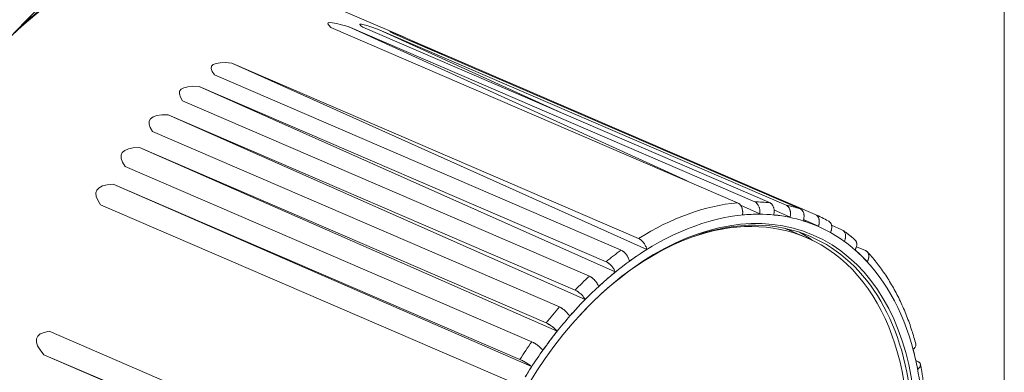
# Model space of a CAD drawing. Header units: millimetres. Extents: x 4 to 836, y 5 to 589.
# Tile 10 of 96: x 217 to 297, y 144 to 173. Entities that reach past the tile are written whole.
import ezdxf

# ---------------------------------------------------------------- set-up
doc = ezdxf.new("R2010")
doc.units = ezdxf.units.MM
doc.layers.add('1', color=7, linetype='Continuous', true_color=0xffffff)

msp = doc.modelspace()

# ---------------------------------------------------------------- linework, layer by layer
at = {"layer": '1', "color": 251, "linetype": 'Continuous', "lineweight": 18}
msp.add_line((296.643, 218.055), (296.643, 91.741), dxfattribs=at)
at = {"layer": '1', "color": 27, "linetype": 'Continuous', "lineweight": 18}
for p, q in [((247.902, 171.705), (234.703, 177.395)), ((241.862, 172.543), (274.947, 158.278)), ((270.835, 160.051), (243.261, 172.607)), ((243.261, 172.607), (276.346, 158.342)), ((244.472, 172.545), (277.557, 158.281)), ((260.63, 165.579), (245.805, 172.343)), ((245.805, 172.343), (278.889, 158.078)), ((246.945, 172.047), (280.029, 157.783)), ((250.92, 170.333), (248.185, 171.582)), ((248.185, 171.582), (281.269, 157.318)), ((267.566, 154.484), (233.805, 169.632)), ((233.805, 169.632), (266.89, 155.368)), ((232.391, 168.68), (265.475, 154.415)), ((264.998, 152.646), (231.163, 167.737)), ((231.163, 167.737), (264.247, 153.473)), ((229.806, 166.563), (262.891, 152.299)), ((262.549, 150.414), (228.641, 165.435)), ((228.641, 165.435), (261.726, 151.17)), ((227.37, 164.063), (260.454, 149.799)), ((260.265, 147.829), (226.291, 162.771)), ((226.291, 162.771), (259.375, 148.506)), ((225.129, 161.227), (258.213, 146.963)), ((258.191, 144.942), (224.157, 159.796)), ((224.157, 159.796), (257.241, 145.531)), ((223.127, 158.111), (256.211, 143.846)), ((276.747, 157.359), (275.189, 158.069)), ((279.216, 157.099), (277.91, 157.695)), ((281.526, 156.357), (280.308, 156.913)), ((282.582, 156.445), (283.439, 156.076)), ((284.609, 154.698), (285.358, 154.376)), ((218.945, 147.817), (252.029, 133.552)), ((252.691, 131.404), (218.515, 145.907)), ((218.515, 145.907), (251.599, 131.642)), ((289.445, 145.438), (289.602, 145.371))]:
    msp.add_line(p, q, dxfattribs=at)
at = {"layer": '1', "color": 252, "linetype": 'Continuous', "lineweight": 18}
for p in [(280.579, 155.424), (279.202, 156.018)]:
    msp.add_line(p, (279.201, 156.018), dxfattribs=at)
at = {"layer": '1', "color": 27, "linetype": 'Continuous', "lineweight": 13}
for centre, major_axis, start_param, end_param in [((224.013, 152.602), (10.69, 24.794), 0.559487, 1.004121), ((270.497, 132.56), (-10.69, -24.794), 3.489929, 3.90453), ((270.497, 132.56), (-10.69, -24.794), 3.350303, 3.415838), ((270.497, 132.56), (-10.69, -24.794), 3.210676, 3.276212), ((271.048, 132.322), (10.373, 24.059), 0.311291, 0.799983), ((271.048, 132.322), (10.373, 24.059), 0.171664, 0.311291), ((271.048, 132.322), (10.373, 24.059), 0.032038, 0.171664), ((268.982, 133.213), (9.898, 22.957), 6.251366, 6.282978), ((271.048, 132.322), (10.373, 24.059), 6.175597, 6.315223), ((271.048, 132.322), (10.373, 24.059), 6.035971, 6.175597), ((270.497, 132.56), (-10.69, -24.794), 3.978621, 4.044156), ((271.048, 132.322), (10.373, 24.059), 0.799983, 0.939609), ((271.048, 132.322), (10.373, 24.059), 5.547279, 6.035971), ((270.497, 132.56), (-10.69, -24.794), 4.118247, 4.183783), ((271.048, 132.322), (10.373, 24.059), 0.939609, 1.079236), ((270.497, 132.56), (-10.69, -24.794), 4.257874, 4.323409), ((271.048, 132.322), (10.373, 24.059), 1.079236, 1.218862), ((270.497, 132.56), (-10.69, -24.794), 4.3975, 4.463035), ((271.048, 132.322), (10.373, 24.059), 1.218862, 1.358488), ((271.048, 132.322), (10.373, 24.059), 5.407652, 5.547279)]:
    msp.add_ellipse(centre, major_axis=major_axis, ratio=0.66151, start_param=start_param, end_param=end_param, dxfattribs=at)
at = {"layer": '1', "color": 9, "linetype": 'Continuous', "lineweight": 18}
msp.add_ellipse((226.951, 151.321), major_axis=(-12.353, -28.652), ratio=0.66151, start_param=3.967822, end_param=4.583016, dxfattribs=at)
at = {"layer": '1', "color": 27, "linetype": 'Continuous', "lineweight": 18}
for centre, major_axis, ratio, start_param, end_param in [((1398.721, -353.877), (1157.102, -526.755), 0.006773, 3.091307, 3.165398), ((1398.721, -353.877), (1154.513, -526.67), 0.003924, 3.090758, 3.164849), ((1398.721, -353.877), (1152.068, -526.088), 0.000983, 3.090469, 3.16456), ((1398.721, -353.877), (1166.552, -523.246), 0.01529, 3.095036, 3.169127), ((1398.721, -353.877), (1169.148, -521.241), 0.017129, 3.096524, 3.170615), ((1398.721, -353.877), (1171.605, -518.853), 0.018641, 3.098151, 3.172242), ((1398.721, -353.877), (1173.877, -516.127), 0.019799, 3.099888, 3.173979), ((1398.721, -353.877), (1175.921, -513.115), 0.020585, 3.101704, 3.175795), ((270.91, 132.382), (9.977, 23.141), 0.66151, 0, 1.080305), ((270.497, 132.56), (-10.69, -24.794), 0.66151, 3.07105, 3.136585), ((269.12, 133.154), (-9.977, -23.141), 0.66151, 3.007966, 3.083168), ((270.91, 132.382), (9.977, 23.141), 0.66151, 4.465174, 6.283185), ((1398.721, -353.877), (1180.772, -501.174), 0.020271, 3.108232, 3.182323)]:
    msp.add_ellipse(centre, major_axis=major_axis, ratio=ratio, start_param=start_param, end_param=end_param, dxfattribs=at)
msp.add_ellipse((271.048, 132.322), major_axis=(-10.056, -23.324), ratio=0.66151, dxfattribs=at)
at = {"layer": '1', "color": 252, "linetype": 'Continuous', "lineweight": 18}
for centre, start_param, end_param in [((270.681, 132.467), 0, 0.548656), ((269.303, 133.061), 0, 0.028133), ((270.681, 132.467), 2.6117, 6.283185), ((270.681, 132.467), 0.548656, 0.598528)]:
    msp.add_ellipse(centre, major_axis=(9.898, 22.957), ratio=0.66151, start_param=start_param, end_param=end_param, dxfattribs=at)
at = {"layer": '1', "color": 27, "linetype": 'Continuous', "lineweight": 18}
for points, knots in [([(224.296, 177.363), (224.035, 177.272), (223.383, 177.025), (222.342, 176.548), (221.177, 175.933), (220.023, 175.233), (218.884, 174.452), (217.81, 173.631), (217.123, 173.052), (216.807, 172.773)], [0, 0, 0, 0, 0.102226, 0.255048, 0.407912, 0.560807, 0.713722, 0.866648, 1, 1, 1, 1]), ([(275.348, 157.295), (275.357, 157.345), (275.363, 157.396), (275.366, 157.472), (275.366, 157.498), (275.364, 157.55), (275.363, 157.576), (275.355, 157.653), (275.346, 157.703), (275.328, 157.777), (275.322, 157.801), (275.306, 157.849), (275.298, 157.872), (275.27, 157.94), (275.249, 157.982), (275.212, 158.042), (275.199, 158.062), (275.172, 158.098), (275.144, 158.133), (275.114, 158.163), (275.083, 158.192), (275.067, 158.206), (275.017, 158.243), (274.983, 158.263), (274.947, 158.278)], [0, 0, 0, 0, 0.125, 0.125, 0.1875, 0.1875, 0.25, 0.25, 0.375, 0.375, 0.4375, 0.4375, 0.5, 0.5, 0.625, 0.625, 0.6875, 0.6875, 0.75, 0.8125, 0.8125, 0.875, 0.875, 1, 1, 1, 1]), ([(276.747, 157.359), (276.757, 157.409), (276.762, 157.459), (276.765, 157.536), (276.765, 157.562), (276.763, 157.613), (276.762, 157.64), (276.754, 157.717), (276.745, 157.767), (276.727, 157.84), (276.721, 157.865), (276.705, 157.913), (276.697, 157.936), (276.669, 158.004), (276.648, 158.046), (276.611, 158.106), (276.598, 158.126), (276.571, 158.162), (276.543, 158.197), (276.513, 158.227), (276.482, 158.256), (276.466, 158.27), (276.416, 158.307), (276.382, 158.327), (276.346, 158.342)], [0, 0, 0, 0, 0.125, 0.125, 0.1875, 0.1875, 0.25, 0.25, 0.375, 0.375, 0.4375, 0.4375, 0.5, 0.5, 0.625, 0.625, 0.6875, 0.6875, 0.75, 0.8125, 0.8125, 0.875, 0.875, 1, 1, 1, 1]), ([(277.884, 157.301), (277.898, 157.351), (277.908, 157.401), (277.918, 157.478), (277.921, 157.503), (277.924, 157.555), (277.925, 157.581), (277.924, 157.657), (277.919, 157.707), (277.907, 157.781), (277.902, 157.805), (277.891, 157.853), (277.884, 157.876), (277.862, 157.943), (277.843, 157.986), (277.811, 158.045), (277.799, 158.065), (277.775, 158.101), (277.749, 158.136), (277.72, 158.166), (277.691, 158.195), (277.675, 158.208), (277.627, 158.245), (277.593, 158.265), (277.557, 158.281)], [0, 0, 0, 0, 0.125, 0.125, 0.1875, 0.1875, 0.25, 0.25, 0.375, 0.375, 0.4375, 0.4375, 0.5, 0.5, 0.625, 0.625, 0.6875, 0.6875, 0.75, 0.8125, 0.8125, 0.875, 0.875, 1, 1, 1, 1]), ([(279.216, 157.099), (279.23, 157.149), (279.24, 157.199), (279.251, 157.275), (279.253, 157.301), (279.256, 157.352), (279.257, 157.378), (279.256, 157.455), (279.252, 157.505), (279.24, 157.578), (279.235, 157.602), (279.223, 157.65), (279.216, 157.673), (279.194, 157.741), (279.176, 157.783), (279.143, 157.843), (279.132, 157.862), (279.107, 157.899), (279.081, 157.933), (279.053, 157.964), (279.023, 157.992), (279.007, 158.006), (278.959, 158.043), (278.925, 158.063), (278.889, 158.078)], [0, 0, 0, 0, 0.125, 0.125, 0.1875, 0.1875, 0.25, 0.25, 0.375, 0.375, 0.4375, 0.4375, 0.5, 0.5, 0.625, 0.625, 0.6875, 0.6875, 0.75, 0.8125, 0.8125, 0.875, 0.875, 1, 1, 1, 1]), ([(280.286, 156.821), (280.305, 156.87), (280.32, 156.919), (280.337, 156.994), (280.341, 157.019), (280.349, 157.069), (280.352, 157.094), (280.357, 157.169), (280.357, 157.218), (280.351, 157.29), (280.348, 157.314), (280.34, 157.361), (280.335, 157.383), (280.317, 157.45), (280.302, 157.491), (280.273, 157.55), (280.262, 157.569), (280.24, 157.605), (280.216, 157.639), (280.189, 157.669), (280.161, 157.697), (280.146, 157.711), (280.099, 157.747), (280.065, 157.767), (280.029, 157.783)], [0, 0, 0, 0, 0.125, 0.125, 0.1875, 0.1875, 0.25, 0.25, 0.375, 0.375, 0.4375, 0.4375, 0.5, 0.5, 0.625, 0.625, 0.6875, 0.6875, 0.75, 0.8125, 0.8125, 0.875, 0.875, 1, 1, 1, 1]), ([(281.526, 156.357), (281.545, 156.405), (281.559, 156.454), (281.576, 156.529), (281.581, 156.554), (281.589, 156.604), (281.591, 156.63), (281.597, 156.704), (281.597, 156.753), (281.59, 156.825), (281.587, 156.849), (281.579, 156.896), (281.574, 156.919), (281.557, 156.985), (281.541, 157.027), (281.513, 157.085), (281.502, 157.104), (281.48, 157.14), (281.456, 157.174), (281.429, 157.204), (281.401, 157.233), (281.386, 157.246), (281.339, 157.283), (281.305, 157.302), (281.269, 157.318)], [0, 0, 0, 0, 0.125, 0.125, 0.1875, 0.1875, 0.25, 0.25, 0.375, 0.375, 0.4375, 0.4375, 0.5, 0.5, 0.625, 0.625, 0.6875, 0.6875, 0.75, 0.8125, 0.8125, 0.875, 0.875, 1, 1, 1, 1]), ([(282.509, 155.865), (282.532, 155.911), (282.551, 155.958), (282.574, 156.029), (282.581, 156.053), (282.592, 156.102), (282.597, 156.126), (282.608, 156.198), (282.612, 156.245), (282.611, 156.314), (282.61, 156.337), (282.605, 156.382), (282.601, 156.404), (282.588, 156.468), (282.575, 156.509), (282.55, 156.566), (282.541, 156.584), (282.521, 156.619), (282.498, 156.652), (282.473, 156.682), (282.446, 156.709), (282.431, 156.722), (282.386, 156.758), (282.352, 156.778), (282.317, 156.794)], [0, 0, 0, 0, 0.125, 0.125, 0.1875, 0.1875, 0.25, 0.25, 0.375, 0.375, 0.4375, 0.4375, 0.5, 0.5, 0.625, 0.625, 0.6875, 0.6875, 0.75, 0.8125, 0.8125, 0.875, 0.875, 1, 1, 1, 1]), ([(267.566, 154.484), (267.556, 154.527), (267.544, 154.571), (267.521, 154.638), (267.512, 154.661), (267.493, 154.706), (267.483, 154.729), (267.45, 154.797), (267.426, 154.842), (267.386, 154.907), (267.372, 154.929), (267.342, 154.972), (267.327, 154.993), (267.28, 155.054), (267.248, 155.092), (267.196, 155.147), (267.179, 155.164), (267.143, 155.198), (267.108, 155.23), (267.072, 155.258), (267.035, 155.285), (267.017, 155.298), (266.962, 155.333), (266.926, 155.352), (266.89, 155.368)], [0, 0, 0, 0, 0.125, 0.125, 0.1875, 0.1875, 0.25, 0.25, 0.375, 0.375, 0.4375, 0.4375, 0.5, 0.5, 0.625, 0.625, 0.6875, 0.6875, 0.75, 0.8125, 0.8125, 0.875, 0.875, 1, 1, 1, 1]), ([(283.632, 155.147), (283.655, 155.193), (283.674, 155.24), (283.697, 155.311), (283.704, 155.335), (283.715, 155.384), (283.72, 155.408), (283.731, 155.48), (283.735, 155.527), (283.734, 155.596), (283.732, 155.619), (283.728, 155.664), (283.724, 155.686), (283.711, 155.75), (283.698, 155.791), (283.673, 155.848), (283.664, 155.866), (283.643, 155.901), (283.621, 155.934), (283.596, 155.964), (283.569, 155.991), (283.554, 156.004), (283.508, 156.04), (283.475, 156.06), (283.439, 156.076)], [0, 0, 0, 0, 0.125, 0.125, 0.1875, 0.1875, 0.25, 0.25, 0.375, 0.375, 0.4375, 0.4375, 0.5, 0.5, 0.625, 0.625, 0.6875, 0.6875, 0.75, 0.8125, 0.8125, 0.875, 0.875, 1, 1, 1, 1]), ([(284.508, 154.45), (284.522, 154.471), (284.534, 154.493), (284.557, 154.537), (284.568, 154.56), (284.597, 154.628), (284.612, 154.673), (284.628, 154.74), (284.633, 154.763), (284.639, 154.808), (284.642, 154.83), (284.645, 154.895), (284.643, 154.938), (284.634, 154.999), (284.63, 155.019), (284.619, 155.058), (284.607, 155.095), (284.59, 155.13), (284.572, 155.163), (284.561, 155.179), (284.532, 155.219), (284.512, 155.24), (284.489, 155.26)], [0, 0, 0, 0, 0.073597, 0.073597, 0.147194, 0.147194, 0.294388, 0.294388, 0.367985, 0.367985, 0.441582, 0.441582, 0.588776, 0.588776, 0.662374, 0.662374, 0.735971, 0.809568, 0.809568, 0.883165, 0.883165, 1, 1, 1, 1]), ([(266.151, 153.531), (266.142, 153.574), (266.13, 153.619), (266.106, 153.686), (266.098, 153.708), (266.079, 153.754), (266.068, 153.777), (266.036, 153.845), (266.011, 153.889), (265.971, 153.955), (265.957, 153.976), (265.928, 154.019), (265.913, 154.04), (265.866, 154.101), (265.833, 154.14), (265.782, 154.194), (265.764, 154.212), (265.729, 154.245), (265.693, 154.277), (265.657, 154.306), (265.621, 154.333), (265.603, 154.345), (265.548, 154.38), (265.511, 154.4), (265.475, 154.415)], [0, 0, 0, 0, 0.125, 0.125, 0.1875, 0.1875, 0.25, 0.25, 0.375, 0.375, 0.4375, 0.4375, 0.5, 0.5, 0.625, 0.625, 0.6875, 0.6875, 0.75, 0.8125, 0.8125, 0.875, 0.875, 1, 1, 1, 1]), ([(285.492, 153.492), (285.506, 153.514), (285.518, 153.536), (285.541, 153.58), (285.552, 153.603), (285.581, 153.67), (285.596, 153.715), (285.612, 153.783), (285.617, 153.805), (285.624, 153.851), (285.626, 153.873), (285.629, 153.938), (285.628, 153.98), (285.618, 154.042), (285.614, 154.062), (285.604, 154.1), (285.591, 154.138), (285.574, 154.172), (285.556, 154.206), (285.545, 154.222), (285.511, 154.268), (285.485, 154.294), (285.441, 154.329), (285.426, 154.34), (285.393, 154.359), (285.376, 154.368), (285.358, 154.376)], [0, 0, 0, 0, 0.0625, 0.0625, 0.125, 0.125, 0.25, 0.25, 0.3125, 0.3125, 0.375, 0.375, 0.5, 0.5, 0.5625, 0.5625, 0.625, 0.6875, 0.6875, 0.75, 0.75, 0.875, 0.875, 0.9375, 0.9375, 1, 1, 1, 1]), ([(289.445, 146.772), (289.349, 147.144), (289.121, 147.934), (288.703, 149.096), (288.201, 150.257), (287.634, 151.353), (287.006, 152.384), (286.314, 153.337), (285.807, 153.96), (285.523, 154.251), (285.503, 154.27)], [0, 0, 0, 0, 0.124556, 0.269222, 0.413767, 0.558141, 0.702288, 0.846153, 0.989686, 1, 1, 1, 1]), ([(264.998, 152.646), (264.984, 152.686), (264.967, 152.726), (264.936, 152.788), (264.925, 152.809), (264.902, 152.85), (264.889, 152.871), (264.849, 152.934), (264.821, 152.975), (264.774, 153.036), (264.758, 153.056), (264.725, 153.096), (264.708, 153.116), (264.656, 153.173), (264.62, 153.209), (264.565, 153.26), (264.546, 153.277), (264.508, 153.309), (264.471, 153.339), (264.433, 153.366), (264.395, 153.392), (264.376, 153.404), (264.32, 153.438), (264.283, 153.457), (264.247, 153.473)], [0, 0, 0, 0, 0.125, 0.125, 0.1875, 0.1875, 0.25, 0.25, 0.375, 0.375, 0.4375, 0.4375, 0.5, 0.5, 0.625, 0.625, 0.6875, 0.6875, 0.75, 0.8125, 0.8125, 0.875, 0.875, 1, 1, 1, 1]), ([(263.642, 151.473), (263.628, 151.512), (263.611, 151.553), (263.58, 151.614), (263.569, 151.635), (263.545, 151.677), (263.533, 151.698), (263.493, 151.761), (263.465, 151.802), (263.418, 151.863), (263.402, 151.883), (263.369, 151.923), (263.352, 151.942), (263.3, 151.999), (263.264, 152.035), (263.209, 152.087), (263.19, 152.103), (263.152, 152.135), (263.114, 152.165), (263.077, 152.192), (263.039, 152.218), (263.02, 152.23), (262.963, 152.264), (262.927, 152.284), (262.891, 152.299)], [0, 0, 0, 0, 0.125, 0.125, 0.1875, 0.1875, 0.25, 0.25, 0.375, 0.375, 0.4375, 0.4375, 0.5, 0.5, 0.625, 0.625, 0.6875, 0.6875, 0.75, 0.8125, 0.8125, 0.875, 0.875, 1, 1, 1, 1]), ([(262.549, 150.414), (262.53, 150.449), (262.508, 150.484), (262.47, 150.539), (262.457, 150.558), (262.429, 150.595), (262.414, 150.614), (262.368, 150.671), (262.335, 150.708), (262.283, 150.763), (262.265, 150.781), (262.228, 150.818), (262.209, 150.836), (262.153, 150.888), (262.114, 150.921), (262.054, 150.969), (262.034, 150.984), (261.994, 151.014), (261.955, 151.042), (261.915, 151.068), (261.876, 151.092), (261.857, 151.104), (261.799, 151.136), (261.762, 151.155), (261.726, 151.17)], [0, 0, 0, 0, 0.125, 0.125, 0.1875, 0.1875, 0.25, 0.25, 0.375, 0.375, 0.4375, 0.4375, 0.5, 0.5, 0.625, 0.625, 0.6875, 0.6875, 0.75, 0.8125, 0.8125, 0.875, 0.875, 1, 1, 1, 1]), ([(261.277, 149.042), (261.259, 149.077), (261.236, 149.113), (261.199, 149.167), (261.186, 149.186), (261.157, 149.223), (261.143, 149.242), (261.097, 149.299), (261.064, 149.336), (261.011, 149.391), (260.993, 149.409), (260.957, 149.446), (260.938, 149.464), (260.881, 149.516), (260.842, 149.549), (260.783, 149.597), (260.763, 149.612), (260.723, 149.642), (260.683, 149.67), (260.644, 149.696), (260.605, 149.72), (260.585, 149.732), (260.527, 149.764), (260.49, 149.783), (260.454, 149.799)], [0, 0, 0, 0, 0.125, 0.125, 0.1875, 0.1875, 0.25, 0.25, 0.375, 0.375, 0.4375, 0.4375, 0.5, 0.5, 0.625, 0.625, 0.6875, 0.6875, 0.75, 0.8125, 0.8125, 0.875, 0.875, 1, 1, 1, 1]), ([(260.265, 147.829), (260.242, 147.859), (260.215, 147.889), (260.171, 147.936), (260.156, 147.952), (260.123, 147.985), (260.107, 148.001), (260.054, 148.05), (260.018, 148.083), (259.96, 148.132), (259.94, 148.148), (259.9, 148.18), (259.88, 148.196), (259.818, 148.243), (259.777, 148.273), (259.714, 148.316), (259.693, 148.33), (259.651, 148.357), (259.609, 148.383), (259.568, 148.407), (259.528, 148.43), (259.508, 148.441), (259.449, 148.472), (259.411, 148.491), (259.375, 148.506)], [0, 0, 0, 0, 0.125, 0.125, 0.1875, 0.1875, 0.25, 0.25, 0.375, 0.375, 0.4375, 0.4375, 0.5, 0.5, 0.625, 0.625, 0.6875, 0.6875, 0.75, 0.8125, 0.8125, 0.875, 0.875, 1, 1, 1, 1]), ([(259.103, 146.286), (259.08, 146.315), (259.053, 146.346), (259.009, 146.393), (258.994, 146.409), (258.961, 146.441), (258.944, 146.458), (258.892, 146.507), (258.856, 146.54), (258.798, 146.588), (258.778, 146.605), (258.738, 146.637), (258.718, 146.653), (258.656, 146.699), (258.615, 146.729), (258.552, 146.773), (258.53, 146.787), (258.489, 146.814), (258.447, 146.84), (258.406, 146.864), (258.366, 146.887), (258.346, 146.898), (258.287, 146.929), (258.249, 146.947), (258.213, 146.963)], [0, 0, 0, 0, 0.125, 0.125, 0.1875, 0.1875, 0.25, 0.25, 0.375, 0.375, 0.4375, 0.4375, 0.5, 0.5, 0.625, 0.625, 0.6875, 0.6875, 0.75, 0.8125, 0.8125, 0.875, 0.875, 1, 1, 1, 1]), ([(289.236, 146.36), (289.271, 146.387), (289.303, 146.414), (289.344, 146.457), (289.357, 146.472), (289.38, 146.501), (289.391, 146.516), (289.42, 146.561), (289.434, 146.591), (289.448, 146.636), (289.452, 146.652), (289.457, 146.682), (289.458, 146.696), (289.458, 146.732), (289.455, 146.753), (289.45, 146.773)], [0, 0, 0, 0, 0.211467, 0.211467, 0.3172, 0.3172, 0.422934, 0.422934, 0.6344, 0.6344, 0.740134, 0.740134, 0.845867, 0.845867, 1, 1, 1, 1]), ([(258.191, 144.942), (258.163, 144.966), (258.133, 144.991), (258.083, 145.03), (258.066, 145.043), (258.03, 145.07), (258.011, 145.083), (257.954, 145.125), (257.914, 145.152), (257.851, 145.194), (257.83, 145.208), (257.786, 145.235), (257.765, 145.249), (257.699, 145.29), (257.655, 145.316), (257.589, 145.354), (257.567, 145.367), (257.523, 145.392), (257.48, 145.415), (257.438, 145.437), (257.396, 145.458), (257.376, 145.469), (257.315, 145.498), (257.277, 145.516), (257.241, 145.531)], [0, 0, 0, 0, 0.125, 0.125, 0.1875, 0.1875, 0.25, 0.25, 0.375, 0.375, 0.4375, 0.4375, 0.5, 0.5, 0.625, 0.625, 0.6875, 0.6875, 0.75, 0.8125, 0.8125, 0.875, 0.875, 1, 1, 1, 1]), ([(289.605, 144.739), (289.64, 144.766), (289.672, 144.793), (289.713, 144.836), (289.726, 144.851), (289.749, 144.88), (289.76, 144.895), (289.789, 144.94), (289.803, 144.97), (289.817, 145.015), (289.821, 145.03), (289.826, 145.06), (289.827, 145.075), (289.827, 145.119), (289.822, 145.147), (289.807, 145.188), (289.801, 145.201), (289.786, 145.227), (289.77, 145.252), (289.748, 145.275), (289.725, 145.297), (289.712, 145.307), (289.67, 145.338), (289.638, 145.355), (289.602, 145.371)], [0, 0, 0, 0, 0.125, 0.125, 0.1875, 0.1875, 0.25, 0.25, 0.375, 0.375, 0.4375, 0.4375, 0.5, 0.5, 0.625, 0.625, 0.6875, 0.6875, 0.75, 0.8125, 0.8125, 0.875, 0.875, 1, 1, 1, 1])]:
    msp.add_open_spline(points, degree=3, knots=knots, dxfattribs=at)
for points, degree in [([(276.048, 157.327), (275.815, 157.316), (275.582, 157.306), (275.348, 157.295)], 3), ([(276.747, 157.359), (276.514, 157.348), (276.281, 157.338), (276.048, 157.327)], 3), ([(281.526, 156.357), (281.319, 156.434), (281.113, 156.512), (280.906, 156.589)], 3), ([(283.07, 155.506), (282.883, 155.625), (282.696, 155.745), (282.509, 155.865)], 3), ([(283.632, 155.147), (283.445, 155.266), (283.257, 155.386), (283.07, 155.506)], 3), ([(284.486, 155.257), (284.028, 155.682), (283.52, 156.022)], 2), ([(266.859, 154.007), (266.623, 153.848), (266.387, 153.69), (266.151, 153.531)], 3), ([(267.566, 154.484), (267.33, 154.325), (267.094, 154.166), (266.859, 154.007)], 3), ([(285, 153.971), (284.836, 154.13), (284.672, 154.29), (284.508, 154.45)], 3), ([(285.492, 153.492), (285.329, 153.652), (285.165, 153.811), (285, 153.971)], 3), ([(264.998, 152.646), (264.773, 152.451), (264.547, 152.255), (264.321, 152.06)], 3), ([(264.321, 152.06), (264.094, 151.864), (263.869, 151.668), (263.642, 151.473)], 3), ([(262.549, 150.414), (262.337, 150.185), (262.125, 149.956), (261.913, 149.728)], 3), ([(261.913, 149.728), (261.701, 149.499), (261.49, 149.271), (261.277, 149.042)], 3), ([(260.265, 147.829), (260.072, 147.572), (259.878, 147.315), (259.684, 147.057)], 3), ([(259.684, 147.057), (259.49, 146.8), (259.297, 146.543), (259.103, 146.286)], 3), ([(289.42, 145.549), (289.359, 145.82), (289.297, 146.09), (289.236, 146.36)], 3), ([(289.605, 144.739), (289.543, 145.009), (289.482, 145.279), (289.42, 145.549)], 3), ([(290.057, 143.651), (289.972, 144.413), (289.819, 145.133)], 2), ([(258.191, 144.942), (258.019, 144.662), (257.848, 144.381), (257.676, 144.1)], 3)]:
    msp.add_open_spline(points, degree=degree, dxfattribs=at)
at = {"layer": '1', "color": 27, "linetype": 'Continuous', "lineweight": 18, "extrusion": (-3.03646e-11, -1.9994e-10, -1)}
msp.add_open_spline([(278.55, 157.2), (278.328, 157.234), (278.106, 157.267), (277.884, 157.301)], degree=3, dxfattribs=at)
at = {"layer": '1', "color": 27, "linetype": 'Continuous', "lineweight": 18, "extrusion": (2.27654e-11, 1.49937e-10, -1)}
msp.add_open_spline([(279.216, 157.099), (278.994, 157.133), (278.772, 157.166), (278.55, 157.2)], degree=3, dxfattribs=at)
at = {"layer": '1', "color": 27, "linetype": 'Continuous', "lineweight": 18, "extrusion": (6.99655e-11, 1.86597e-10, -1)}
msp.add_open_spline([(280.906, 156.589), (280.7, 156.666), (280.493, 156.744), (280.286, 156.821)], degree=3, dxfattribs=at)

doc.saveas('drawing.dxf')
